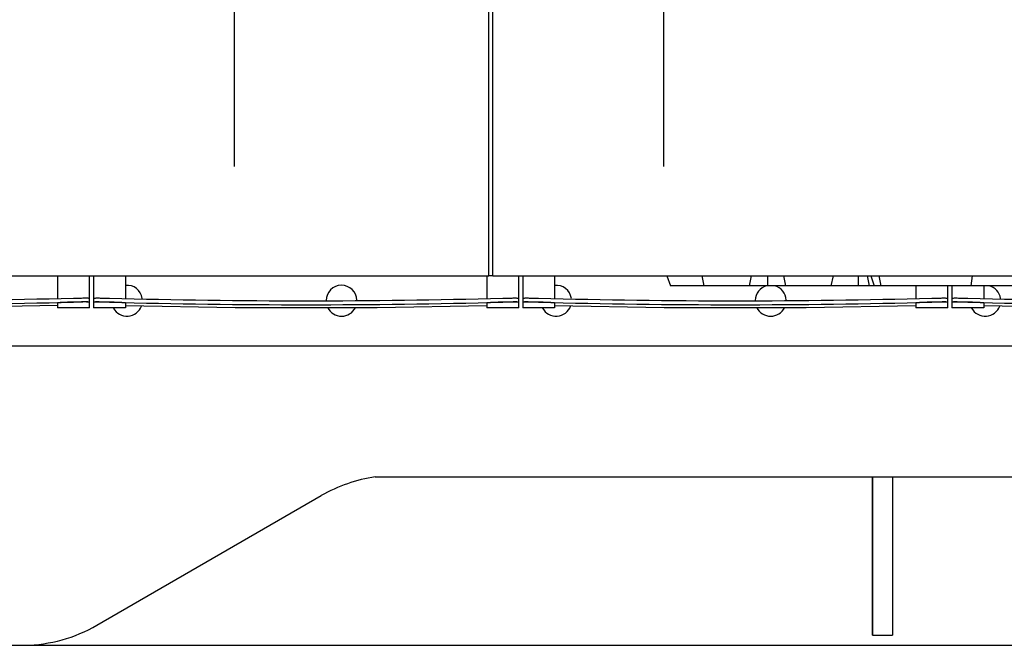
# Model space of a CAD drawing. Header units: millimetres. Extents: x 0 to 1189, y 0 to 841.
# Tile 4 of 175: x 209 to 248, y 52 to 77. Entities that reach past the tile are written whole.
import ezdxf

# ---------------------------------------------------------------- set-up
doc = ezdxf.new("R2010")
doc.units = ezdxf.units.MM
doc.header["$LTSCALE"] = 65.395
doc.linetypes.add('CENTER', pattern=[0.6, 0.375, -0.075, 0.075, -0.075])
for name, color, linetype in [('25067_000000_IMO-2_SKL_PBL2327', 7, 'CONTINUOUS'), ('25067_000000_TLKGS_MARKETING_ABL2250', 7, 'CONTINUOUS'), ('25067_030000_TLKGS_V_ABL2257', 7, 'CONTINUOUS'), ('25067_100000_TLKGS_V_ABL2258', 7, 'CONTINUOUS'), ('25067_111000_21_SIMPLE1_A_ABL2279', 7, 'CONTINUOUS'), ('25067_111000_21_SIMPLE1_T1_A_PBL2280', 7, 'CONTINUOUS'), ('25067_111200_24_SIMPLE1_T2_X_PBL2278', 7, 'CONTINUOUS'), ('25067_111200_24_SIMPLE1_T3_X_PBL2262', 7, 'CONTINUOUS'), ('25067_111200_24_SIMPLE1_T3_X_PBL2263', 7, 'CONTINUOUS'), ('25067_111200_24_SIMPLE1_T3_X_PBL2277', 7, 'CONTINUOUS'), ('25067_111200_24_SIMPLE1_X_ABL2259', 7, 'CONTINUOUS'), ('25067_171000_21_SIMPLE1_A_ABL2282', 7, 'CONTINUOUS'), ('25067_171000_21_SIMPLE1_T1_A_PBL2284', 7, 'CONTINUOUS'), ('25067_171000_21_SIMPLE1_T2_A_PBL2283', 7, 'CONTINUOUS'), ('6M25C_GENSET_STD_GRUNDRAHMEN_ABL2248', 7, 'CONTINUOUS'), ('6M25C_GENSET_STD_GRUNDRAHMEN_T1_PBL2249', 7, 'CONTINUOUS'), ('oben_13_VBL2245', 7, 'CONTINUOUS')]:
    doc.layers.add(name, color=color, linetype=linetype)

# ---------------------------------------------------------------- blocks, each defined once
blk = doc.blocks.new('6M25C_GENSET_STD_GRUNDRAHMEN_T1_PBL2249', base_point=(181.7, 90))
at = {"layer": '6M25C_GENSET_STD_GRUNDRAHMEN_T1_PBL2249', "color": 7, "linetype": 'Continuous'}
for p, q in [((222.854, 58.742), (296.4, 58.742)), ((242.78, 58.742), (242.78, 52.4)), ((243.58, 58.742), (243.58, 52.4)), ((211.694, 52.804), (220.688, 57.996)), ((242.78, 52.4), (243.58, 52.4)), ((47, 52), (316.4, 52)), ((208.8, 52), (208.8, 52.001))]:
    blk.add_line(p, q, dxfattribs=at)
at = {"layer": '6M25C_GENSET_STD_GRUNDRAHMEN_T1_PBL2249', "color": 2, "linetype": 'Continuous'}
blk.add_line((242.78, 52.4), (242.78, 58.742), dxfattribs=at)
at = {"layer": '6M25C_GENSET_STD_GRUNDRAHMEN_T1_PBL2249', "color": 6, "linetype": 'Continuous'}
for p in [(243.58, 58.742), (242.78, 52.4)]:
    blk.add_line(p, (243.58, 52.4), dxfattribs=at)
at = {"layer": '6M25C_GENSET_STD_GRUNDRAHMEN_T1_PBL2249', "color": 7, "linetype": 'Continuous'}
for centre, start, end in [((223.688, 52.8), 97.9913, 120), ((208.694, 58), 271.0088, 300)]:
    blk.add_arc(centre, 6, start, end, dxfattribs=at)
blk = doc.blocks.new('6M25C_GENSET_STD_GRUNDRAHMEN_ABL2248', base_point=(181.7, 90))
at = {"layer": '6M25C_GENSET_STD_GRUNDRAHMEN_T1_PBL2249'}
blk.add_blockref('6M25C_GENSET_STD_GRUNDRAHMEN_T1_PBL2249', (181.7, 90), dxfattribs=at)
blk = doc.blocks.new('25067_111200_24_SIMPLE1_T3_X_PBL2262', base_point=(254.48, 66.16))
at = {"layer": '25067_111200_24_SIMPLE1_T3_X_PBL2262', "color": 7, "linetype": 'Continuous'}
for p, q in [((261.72, 66.8), (261.72, 65.89)), ((263, 65.52), (263, 66.8)), ((245.96, 66.4), (245.96, 65.52)), ((247.24, 66.4), (247.24, 65.89)), ((245.96, 65.745), (245.96, 65.745)), ((247.24, 65.52), (245.96, 65.52)), ((246.56, 65.904), (246.6, 65.903)), ((246.6, 65.743), (246.56, 65.744)), ((247.24, 65.711), (247.24, 65.52)), ((261.72, 65.711), (261.72, 65.52)), ((263, 65.52), (261.72, 65.52)), ((262.36, 65.903), (262.4, 65.904)), ((262.4, 65.744), (262.36, 65.743)), ((263, 65.745), (263, 65.745))]:
    blk.add_line(p, q, dxfattribs=at)
blk.add_lwpolyline([(247.24, 65.616), (251.637, 65.533), (257.322, 65.533), (261.72, 65.616)], dxfattribs=at)
for radius, start, end in [(302.571, 268.50765, 271.49235), (302.731, 268.50844, 271.49156)]:
    blk.add_arc((254.48, 368.371), radius, start, end, dxfattribs=at)
for points, knots in [([(245.96, 65.906), (245.96, 65.907), (245.966, 65.907), (245.973, 65.909), (245.988, 65.909), (246.017, 65.91), (246.068, 65.911), (246.141, 65.911), (246.231, 65.91), (246.372, 65.908), (246.483, 65.906), (246.56, 65.904)], [0, 0, 0, 0, 0.005255, 0.019758, 0.043633, 0.076691, 0.169049, 0.293333, 0.444777, 0.617559, 1, 1, 1, 1]), ([(262.4, 65.904), (262.477, 65.906), (262.588, 65.908), (262.729, 65.91), (262.819, 65.911), (262.892, 65.911), (262.943, 65.91), (262.972, 65.909), (262.987, 65.909), (262.994, 65.907), (263, 65.907), (263, 65.906)], [0, 0, 0, 0, 0.38244, 0.555223, 0.706667, 0.830951, 0.923309, 0.956367, 0.980242, 0.994745, 1, 1, 1, 1]), ([(246.56, 65.744), (246.483, 65.746), (246.372, 65.748), (246.231, 65.75), (246.141, 65.751), (246.068, 65.751), (246.017, 65.75), (245.988, 65.749), (245.973, 65.748), (245.966, 65.747), (245.96, 65.747), (245.96, 65.746)], [0, 0, 0, 0, 0.38244, 0.555223, 0.706667, 0.830951, 0.923309, 0.956368, 0.980242, 0.994746, 1, 1, 1, 1]), ([(246.6, 65.743), (246.519, 65.745), (246.4, 65.747), (246.25, 65.749), (246.154, 65.75), (246.075, 65.75), (246.022, 65.75), (245.99, 65.748), (245.974, 65.748), (245.966, 65.746), (245.96, 65.746), (245.96, 65.745)], [0, 0, 0, 0, 0.381798, 0.554357, 0.705687, 0.829993, 0.922526, 0.95573, 0.979789, 0.994513, 1, 1, 1, 1]), ([(247.24, 65.711), (247.24, 65.713), (247.234, 65.713), (247.226, 65.715), (247.21, 65.717), (247.179, 65.719), (247.125, 65.723), (247.047, 65.727), (246.951, 65.731), (246.8, 65.737), (246.682, 65.74), (246.6, 65.743)], [0, 0, 0, 0, 0.005353, 0.019958, 0.043924, 0.077058, 0.16951, 0.293806, 0.445188, 0.617855, 1, 1, 1, 1]), ([(262.36, 65.743), (262.278, 65.74), (262.16, 65.737), (262.009, 65.731), (261.913, 65.727), (261.835, 65.723), (261.781, 65.719), (261.75, 65.717), (261.734, 65.715), (261.726, 65.713), (261.72, 65.713), (261.72, 65.711)], [0, 0, 0, 0, 0.382145, 0.554812, 0.706194, 0.83049, 0.922942, 0.956076, 0.980042, 0.994647, 1, 1, 1, 1]), ([(263, 65.745), (263, 65.746), (262.994, 65.746), (262.986, 65.748), (262.97, 65.748), (262.938, 65.75), (262.885, 65.75), (262.806, 65.75), (262.71, 65.749), (262.56, 65.747), (262.441, 65.745), (262.36, 65.743)], [0, 0, 0, 0, 0.005487, 0.020211, 0.04427, 0.077474, 0.170007, 0.294313, 0.445643, 0.618202, 1, 1, 1, 1]), ([(263, 65.746), (263, 65.747), (262.994, 65.747), (262.987, 65.748), (262.972, 65.749), (262.943, 65.75), (262.892, 65.751), (262.819, 65.751), (262.729, 65.75), (262.588, 65.748), (262.477, 65.746), (262.4, 65.744)], [0, 0, 0, 0, 0.005254, 0.019758, 0.043632, 0.07669, 0.169049, 0.293333, 0.444776, 0.617559, 1, 1, 1, 1])]:
    blk.add_open_spline(points, degree=3, knots=knots, dxfattribs=at)
blk = doc.blocks.new('25067_111200_24_SIMPLE1_T3_X_PBL2263', base_point=(237.28, 66.16))
at = {"layer": '25067_111200_24_SIMPLE1_T3_X_PBL2263', "color": 7, "linetype": 'Continuous'}
for p, q in [((228.76, 66.8), (228.76, 65.52)), ((230.04, 66.8), (230.04, 65.89)), ((244.52, 66.4), (244.52, 65.89)), ((245.8, 65.52), (245.8, 66.4)), ((228.76, 65.745), (228.76, 65.745)), ((230.04, 65.52), (228.76, 65.52)), ((229.36, 65.904), (229.4, 65.903)), ((229.4, 65.743), (229.36, 65.744)), ((230.04, 65.711), (230.04, 65.52)), ((244.52, 65.711), (244.52, 65.52)), ((245.8, 65.52), (244.52, 65.52)), ((245.16, 65.903), (245.2, 65.904)), ((245.2, 65.744), (245.16, 65.743)), ((245.8, 65.745), (245.8, 65.745))]:
    blk.add_line(p, q, dxfattribs=at)
blk.add_lwpolyline([(230.04, 65.616), (234.437, 65.533), (240.122, 65.533), (244.52, 65.616)], dxfattribs=at)
for radius, start, end in [(302.571, 268.50765, 271.49235), (302.731, 268.50844, 271.49156)]:
    blk.add_arc((237.28, 368.371), radius, start, end, dxfattribs=at)
for points, knots in [([(228.76, 65.906), (228.76, 65.907), (228.766, 65.907), (228.773, 65.909), (228.788, 65.909), (228.817, 65.91), (228.868, 65.911), (228.941, 65.911), (229.031, 65.91), (229.172, 65.908), (229.283, 65.906), (229.36, 65.904)], [0, 0, 0, 0, 0.005255, 0.019758, 0.043633, 0.076691, 0.169049, 0.293333, 0.444777, 0.617559, 1, 1, 1, 1]), ([(245.2, 65.904), (245.277, 65.906), (245.388, 65.908), (245.529, 65.91), (245.619, 65.911), (245.692, 65.911), (245.743, 65.91), (245.772, 65.909), (245.787, 65.909), (245.794, 65.907), (245.8, 65.907), (245.8, 65.906)], [0, 0, 0, 0, 0.38244, 0.555223, 0.706667, 0.830951, 0.923309, 0.956367, 0.980242, 0.994745, 1, 1, 1, 1]), ([(229.36, 65.744), (229.283, 65.746), (229.172, 65.748), (229.031, 65.75), (228.941, 65.751), (228.868, 65.751), (228.817, 65.75), (228.788, 65.749), (228.773, 65.748), (228.766, 65.747), (228.76, 65.747), (228.76, 65.746)], [0, 0, 0, 0, 0.38244, 0.555223, 0.706667, 0.830951, 0.923309, 0.956368, 0.980242, 0.994746, 1, 1, 1, 1]), ([(229.4, 65.743), (229.319, 65.745), (229.2, 65.747), (229.05, 65.749), (228.954, 65.75), (228.875, 65.75), (228.822, 65.75), (228.79, 65.748), (228.774, 65.748), (228.766, 65.746), (228.76, 65.746), (228.76, 65.745)], [0, 0, 0, 0, 0.381798, 0.554357, 0.705687, 0.829993, 0.922526, 0.95573, 0.979789, 0.994513, 1, 1, 1, 1]), ([(230.04, 65.711), (230.04, 65.713), (230.034, 65.713), (230.026, 65.715), (230.01, 65.717), (229.979, 65.719), (229.925, 65.723), (229.847, 65.727), (229.751, 65.731), (229.6, 65.737), (229.482, 65.74), (229.4, 65.743)], [0, 0, 0, 0, 0.005353, 0.019958, 0.043924, 0.077058, 0.16951, 0.293806, 0.445188, 0.617855, 1, 1, 1, 1]), ([(245.16, 65.743), (245.078, 65.74), (244.96, 65.737), (244.809, 65.731), (244.713, 65.727), (244.635, 65.723), (244.581, 65.719), (244.55, 65.717), (244.534, 65.715), (244.526, 65.713), (244.52, 65.713), (244.52, 65.711)], [0, 0, 0, 0, 0.382145, 0.554812, 0.706194, 0.83049, 0.922942, 0.956076, 0.980042, 0.994647, 1, 1, 1, 1]), ([(245.8, 65.745), (245.8, 65.746), (245.794, 65.746), (245.786, 65.748), (245.77, 65.748), (245.738, 65.75), (245.685, 65.75), (245.606, 65.75), (245.51, 65.749), (245.36, 65.747), (245.241, 65.745), (245.16, 65.743)], [0, 0, 0, 0, 0.005487, 0.020211, 0.04427, 0.077474, 0.170007, 0.294313, 0.445643, 0.618202, 1, 1, 1, 1]), ([(245.8, 65.746), (245.8, 65.747), (245.794, 65.747), (245.787, 65.748), (245.772, 65.749), (245.743, 65.75), (245.692, 65.751), (245.619, 65.751), (245.529, 65.75), (245.388, 65.748), (245.277, 65.746), (245.2, 65.744)], [0, 0, 0, 0, 0.005254, 0.019758, 0.043632, 0.07669, 0.169049, 0.293333, 0.444776, 0.617559, 1, 1, 1, 1])]:
    blk.add_open_spline(points, degree=3, knots=knots, dxfattribs=at)
blk = doc.blocks.new('25067_111200_24_SIMPLE1_T3_X_PBL2277', base_point=(220.08, 66.16))
at = {"layer": '25067_111200_24_SIMPLE1_T3_X_PBL2277', "color": 7, "linetype": 'Continuous'}
for p, q in [((211.56, 66.8), (211.56, 65.52)), ((212.84, 66.8), (212.84, 65.89)), ((227.32, 66.8), (227.32, 65.89)), ((228.6, 65.52), (228.6, 66.8)), ((211.56, 65.745), (211.56, 65.745)), ((212.84, 65.52), (211.56, 65.52)), ((212.16, 65.904), (212.2, 65.903)), ((212.2, 65.743), (212.16, 65.744)), ((212.84, 65.711), (212.84, 65.52)), ((227.32, 65.711), (227.32, 65.52)), ((228.6, 65.52), (227.32, 65.52)), ((227.96, 65.903), (228, 65.904)), ((228, 65.744), (227.96, 65.743)), ((228.6, 65.745), (228.6, 65.745))]:
    blk.add_line(p, q, dxfattribs=at)
blk.add_lwpolyline([(212.84, 65.616), (217.237, 65.533), (222.922, 65.533), (227.32, 65.616)], dxfattribs=at)
for radius, start, end in [(302.571, 268.50765, 271.49235), (302.731, 268.50844, 271.49156)]:
    blk.add_arc((220.08, 368.371), radius, start, end, dxfattribs=at)
for points, knots in [([(211.56, 65.906), (211.56, 65.907), (211.566, 65.907), (211.573, 65.909), (211.588, 65.909), (211.617, 65.91), (211.668, 65.911), (211.741, 65.911), (211.831, 65.91), (211.972, 65.908), (212.083, 65.906), (212.16, 65.904)], [0, 0, 0, 0, 0.005255, 0.019758, 0.043633, 0.076691, 0.169049, 0.293333, 0.444777, 0.617559, 1, 1, 1, 1]), ([(228, 65.904), (228.077, 65.906), (228.188, 65.908), (228.329, 65.91), (228.419, 65.911), (228.492, 65.911), (228.543, 65.91), (228.572, 65.909), (228.587, 65.909), (228.594, 65.907), (228.6, 65.907), (228.6, 65.906)], [0, 0, 0, 0, 0.38244, 0.555223, 0.706667, 0.830951, 0.923309, 0.956367, 0.980242, 0.994745, 1, 1, 1, 1]), ([(212.16, 65.744), (212.083, 65.746), (211.972, 65.748), (211.831, 65.75), (211.741, 65.751), (211.668, 65.751), (211.617, 65.75), (211.588, 65.749), (211.573, 65.748), (211.566, 65.747), (211.56, 65.747), (211.56, 65.746)], [0, 0, 0, 0, 0.38244, 0.555223, 0.706667, 0.830951, 0.923309, 0.956368, 0.980242, 0.994746, 1, 1, 1, 1]), ([(212.2, 65.743), (212.119, 65.745), (212, 65.747), (211.85, 65.749), (211.754, 65.75), (211.675, 65.75), (211.622, 65.75), (211.59, 65.748), (211.574, 65.748), (211.566, 65.746), (211.56, 65.746), (211.56, 65.745)], [0, 0, 0, 0, 0.381798, 0.554357, 0.705687, 0.829993, 0.922526, 0.95573, 0.979789, 0.994513, 1, 1, 1, 1]), ([(212.84, 65.711), (212.84, 65.713), (212.834, 65.713), (212.826, 65.715), (212.81, 65.717), (212.779, 65.719), (212.725, 65.723), (212.647, 65.727), (212.551, 65.731), (212.4, 65.737), (212.282, 65.74), (212.2, 65.743)], [0, 0, 0, 0, 0.005353, 0.019958, 0.043924, 0.077058, 0.16951, 0.293806, 0.445188, 0.617855, 1, 1, 1, 1]), ([(227.96, 65.743), (227.878, 65.74), (227.76, 65.737), (227.609, 65.731), (227.513, 65.727), (227.435, 65.723), (227.381, 65.719), (227.35, 65.717), (227.334, 65.715), (227.326, 65.713), (227.32, 65.713), (227.32, 65.711)], [0, 0, 0, 0, 0.382145, 0.554812, 0.706194, 0.83049, 0.922942, 0.956076, 0.980042, 0.994647, 1, 1, 1, 1]), ([(228.6, 65.745), (228.6, 65.746), (228.594, 65.746), (228.586, 65.748), (228.57, 65.748), (228.538, 65.75), (228.485, 65.75), (228.406, 65.75), (228.31, 65.749), (228.16, 65.747), (228.041, 65.745), (227.96, 65.743)], [0, 0, 0, 0, 0.005487, 0.020211, 0.04427, 0.077474, 0.170007, 0.294313, 0.445643, 0.618202, 1, 1, 1, 1]), ([(228.6, 65.746), (228.6, 65.747), (228.594, 65.747), (228.587, 65.748), (228.572, 65.749), (228.543, 65.75), (228.492, 65.751), (228.419, 65.751), (228.329, 65.75), (228.188, 65.748), (228.077, 65.746), (228, 65.744)], [0, 0, 0, 0, 0.005254, 0.019758, 0.043632, 0.07669, 0.169049, 0.293333, 0.444776, 0.617559, 1, 1, 1, 1])]:
    blk.add_open_spline(points, degree=3, knots=knots, dxfattribs=at)
blk = doc.blocks.new('25067_111200_24_SIMPLE1_T2_X_PBL2278', base_point=(202.02, 66.16))
at = {"layer": '25067_111200_24_SIMPLE1_T2_X_PBL2278', "color": 7, "linetype": 'Continuous'}
for p, q in [((194.36, 66.8), (194.36, 65.881)), ((195.64, 66.8), (195.64, 65.86)), ((210.12, 66.8), (210.12, 65.894)), ((211.4, 65.52), (211.4, 66.8)), ((192.64, 65.905), (192.64, 65.64)), ((192.64, 65.64), (194.36, 65.611)), ((193.28, 65.904), (195, 65.867)), ((195, 65.707), (193.28, 65.744)), ((194.36, 65.705), (194.36, 65.52)), ((195.64, 65.52), (194.36, 65.52)), ((195.64, 65.68), (195.64, 65.52)), ((210.12, 65.714), (210.12, 65.52)), ((211.4, 65.52), (210.12, 65.52)), ((210.76, 65.904), (210.8, 65.905)), ((210.8, 65.745), (210.76, 65.744)), ((211.4, 65.745), (211.4, 65.745))]:
    blk.add_line(p, q, dxfattribs=at)
blk.add_lwpolyline([(195.64, 65.589), (198.891, 65.533), (205.149, 65.533), (210.12, 65.618)], dxfattribs=at)
for radius, start, end in [(366.703, 268.9031, 271.36573), (366.863, 268.90358, 271.36514)]:
    blk.add_arc((202.02, 432.503), radius, start, end, dxfattribs=at)
for points, knots in [([(192.64, 65.905), (192.64, 65.906), (192.646, 65.906), (192.654, 65.908), (192.67, 65.909), (192.701, 65.91), (192.755, 65.911), (192.833, 65.911), (192.929, 65.91), (193.08, 65.908), (193.198, 65.906), (193.28, 65.904)], [0, 0, 0, 0, 0.005256, 0.019762, 0.04364, 0.0767, 0.169059, 0.293341, 0.444782, 0.617562, 1, 1, 1, 1]), ([(210.8, 65.905), (210.877, 65.907), (210.988, 65.909), (211.129, 65.911), (211.219, 65.911), (211.292, 65.911), (211.343, 65.911), (211.372, 65.909), (211.387, 65.909), (211.394, 65.907), (211.4, 65.907), (211.4, 65.906)], [0, 0, 0, 0, 0.382436, 0.555214, 0.706654, 0.830936, 0.923295, 0.956355, 0.980233, 0.99474, 1, 1, 1, 1]), ([(193.28, 65.744), (193.198, 65.746), (193.08, 65.748), (192.929, 65.75), (192.833, 65.751), (192.755, 65.75), (192.701, 65.75), (192.67, 65.748), (192.654, 65.748), (192.646, 65.746), (192.64, 65.746), (192.64, 65.745)], [0, 0, 0, 0, 0.382438, 0.555218, 0.706659, 0.830941, 0.9233, 0.95636, 0.980238, 0.994744, 1, 1, 1, 1]), ([(195, 65.707), (194.918, 65.709), (194.8, 65.71), (194.649, 65.712), (194.553, 65.712), (194.475, 65.711), (194.421, 65.71), (194.39, 65.709), (194.374, 65.708), (194.366, 65.706), (194.36, 65.706), (194.36, 65.705)], [0, 0, 0, 0, 0.382428, 0.5552, 0.706633, 0.830911, 0.923273, 0.956337, 0.980221, 0.994735, 1, 1, 1, 1]), ([(195.64, 65.68), (195.64, 65.681), (195.634, 65.682), (195.626, 65.684), (195.61, 65.685), (195.579, 65.688), (195.525, 65.691), (195.447, 65.695), (195.351, 65.698), (195.2, 65.703), (195.082, 65.706), (195, 65.707)], [0, 0, 0, 0, 0.00534, 0.01993, 0.043882, 0.077002, 0.169433, 0.29372, 0.445107, 0.617793, 1, 1, 1, 1]), ([(210.76, 65.744), (210.678, 65.742), (210.56, 65.739), (210.409, 65.733), (210.313, 65.729), (210.235, 65.725), (210.181, 65.722), (210.15, 65.719), (210.134, 65.718), (210.126, 65.716), (210.12, 65.715), (210.12, 65.714)], [0, 0, 0, 0, 0.382164, 0.554837, 0.70622, 0.830512, 0.922958, 0.956088, 0.98005, 0.994651, 1, 1, 1, 1]), ([(211.4, 65.745), (211.4, 65.746), (211.394, 65.746), (211.386, 65.748), (211.37, 65.748), (211.338, 65.75), (211.285, 65.75), (211.206, 65.751), (211.11, 65.75), (210.96, 65.748), (210.841, 65.746), (210.76, 65.744)], [0, 0, 0, 0, 0.005495, 0.020225, 0.04429, 0.077498, 0.170033, 0.294336, 0.445662, 0.618214, 1, 1, 1, 1]), ([(211.4, 65.746), (211.4, 65.747), (211.394, 65.747), (211.387, 65.749), (211.372, 65.749), (211.343, 65.75), (211.292, 65.751), (211.219, 65.751), (211.129, 65.751), (210.988, 65.749), (210.877, 65.747), (210.8, 65.745)], [0, 0, 0, 0, 0.005259, 0.019767, 0.043645, 0.076705, 0.169064, 0.293345, 0.444785, 0.617564, 1, 1, 1, 1])]:
    blk.add_open_spline(points, degree=3, knots=knots, dxfattribs=at)
blk = doc.blocks.new('25067_111200_24_SIMPLE1_X_ABL2259', base_point=(246.17, 72.36))
at = {"layer": '25067_111200_24_SIMPLE1_T2_X_PBL2278'}
blk.add_blockref('25067_111200_24_SIMPLE1_T2_X_PBL2278', (202.02, 66.16), dxfattribs=at)
at = {"layer": '25067_111200_24_SIMPLE1_T3_X_PBL2262'}
blk.add_blockref('25067_111200_24_SIMPLE1_T3_X_PBL2262', (254.48, 66.16), dxfattribs=at)
at = {"layer": '25067_111200_24_SIMPLE1_T3_X_PBL2263'}
blk.add_blockref('25067_111200_24_SIMPLE1_T3_X_PBL2263', (237.28, 66.16), dxfattribs=at)
at = {"layer": '25067_111200_24_SIMPLE1_T3_X_PBL2277'}
blk.add_blockref('25067_111200_24_SIMPLE1_T3_X_PBL2277', (220.08, 66.16), dxfattribs=at)
blk = doc.blocks.new('25067_111000_21_SIMPLE1_T1_A_PBL2280', base_point=(245.5, 89.15))
at = {"layer": '25067_111000_21_SIMPLE1_T1_A_PBL2280', "color": 7, "linetype": 'Continuous'}
for p, q in [((227.56, 66.8), (227.4, 66.8)), ((188.14, 64), (297.12, 64))]:
    blk.add_line(p, q, dxfattribs=at)
for centre, start, end in [((212.9, 65.8), 8.7984, 95.4488), ((221.5, 65.8), 2.4062, 179.0556), ((230.1, 65.8), 8.7984, 95.4488), ((238.7, 65.8), 104.4002, 179.0556), ((238.7, 65.8), 2.4062, 75.7312), ((247.3, 65.8), 8.7984, 75.7312), ((212.9, 65.8), 208.1676, 340.0843), ((221.5, 65.8), 206.8041, 333.1958), ((230.1, 65.8), 208.1676, 340.0843), ((238.7, 65.8), 206.8041, 333.1958), ((247.3, 65.8), 208.1676, 340.0843)]:
    blk.add_arc(centre, 0.62, start, end, dxfattribs=at)
blk = doc.blocks.new('25067_111000_21_SIMPLE1_A_ABL2279', base_point=(245.5, 89.15))
at = {"layer": '25067_111000_21_SIMPLE1_T1_A_PBL2280'}
blk.add_blockref('25067_111000_21_SIMPLE1_T1_A_PBL2280', (245.5, 89.15), dxfattribs=at)
blk = doc.blocks.new('25067_171000_21_SIMPLE1_T2_A_PBL2283', base_point=(244.74, 66.6))
at = {"layer": '25067_171000_21_SIMPLE1_T2_A_PBL2283', "color": 7, "linetype": 'Continuous'}
for p, q in [((234.54, 66.8), (234.68, 66.4)), ((235.938, 66.8), (236.02, 66.4)), ((237.924, 66.8), (237.842, 66.4)), ((238.569, 66.8), (238.569, 66.4)), ((239.213, 66.8), (239.295, 66.4)), ((241.2, 66.8), (241.117, 66.4)), ((242.2, 66.8), (242.2, 66.4)), ((242.568, 66.8), (242.65, 66.4)), ((242.714, 66.8), (242.854, 66.4)), ((243.029, 66.8), (243.111, 66.4)), ((246.779, 66.8), (246.717, 66.4)), ((248.573, 66.8), (248.68, 66.4)), ((250.547, 66.8), (250.44, 66.4)), ((252.276, 66.8), (252.32, 66.4)), ((254.939, 66.8), (254.68, 66.4)), ((254.68, 66.4), (234.68, 66.4))]:
    blk.add_line(p, q, dxfattribs=at)
blk = doc.blocks.new('25067_171000_21_SIMPLE1_T1_A_PBL2284', base_point=(244.7, 76.01))
at = {"layer": '25067_171000_21_SIMPLE1_T1_A_PBL2284', "color": 7, "linetype": 'Continuous'}
for p, q in [((227.4, 66.8), (227.4, 81.18)), ((227.56, 66.8), (227.56, 81.18)), ((190.92, 66.8), (227.4, 66.8)), ((227.56, 66.8), (261.8, 66.8))]:
    blk.add_line(p, q, dxfattribs=at)
blk = doc.blocks.new('25067_171000_21_SIMPLE1_A_ABL2282', base_point=(244.7, 75.81))
at = {"layer": '25067_171000_21_SIMPLE1_T1_A_PBL2284'}
blk.add_blockref('25067_171000_21_SIMPLE1_T1_A_PBL2284', (244.7, 76.01), dxfattribs=at)
at = {"layer": '25067_171000_21_SIMPLE1_T2_A_PBL2283'}
blk.add_blockref('25067_171000_21_SIMPLE1_T2_A_PBL2283', (244.74, 66.6), dxfattribs=at)
blk = doc.blocks.new('25067_100000_TLKGS_V_ABL2258', base_point=(245.7, 88.05))
at = {"layer": '25067_111000_21_SIMPLE1_A_ABL2279'}
blk.add_blockref('25067_111000_21_SIMPLE1_A_ABL2279', (245.5, 89.15), dxfattribs=at)
at = {"layer": '25067_111200_24_SIMPLE1_X_ABL2259'}
blk.add_blockref('25067_111200_24_SIMPLE1_X_ABL2259', (246.17, 72.36), dxfattribs=at)
at = {"layer": '25067_171000_21_SIMPLE1_A_ABL2282'}
blk.add_blockref('25067_171000_21_SIMPLE1_A_ABL2282', (244.7, 75.8098), dxfattribs=at)
blk = doc.blocks.new('25067_030000_TLKGS_V_ABL2257', base_point=(266.165, 101.42))
at = {"layer": '25067_100000_TLKGS_V_ABL2258'}
blk.add_blockref('25067_100000_TLKGS_V_ABL2258', (245.7, 88.05), dxfattribs=at)
blk = doc.blocks.new('25067_000000_TLKGS_MARKETING_ABL2250', base_point=(275.399, 96.761))
at = {"layer": '25067_030000_TLKGS_V_ABL2257'}
blk.add_blockref('25067_030000_TLKGS_V_ABL2257', (266.165, 101.42), dxfattribs=at)
blk = doc.blocks.new('25067_000000_IMO-2_SKL_PBL2327', base_point=(180.296, 91.475))
at = {"layer": '25067_000000_IMO-2_SKL_PBL2327', "color": 2, "linetype": 'CENTER'}
for p, q in [((217.2, 90), (217.2, 71.18)), ((234.4, 90), (234.4, 71.18))]:
    blk.add_line(p, q, dxfattribs=at)
blk = doc.blocks.new('OBEN_13_VBL2245', base_point=(207.883, 92.61))
at = {"layer": '25067_000000_IMO-2_SKL_PBL2327'}
blk.add_blockref('25067_000000_IMO-2_SKL_PBL2327', (180.296, 91.475), dxfattribs=at)
at = {"layer": '25067_000000_TLKGS_MARKETING_ABL2250'}
blk.add_blockref('25067_000000_TLKGS_MARKETING_ABL2250', (275.399, 96.761), dxfattribs=at)
at = {"layer": '6M25C_GENSET_STD_GRUNDRAHMEN_ABL2248'}
blk.add_blockref('6M25C_GENSET_STD_GRUNDRAHMEN_ABL2248', (181.7, 90), dxfattribs=at)

msp = doc.modelspace()

# ---------------------------------------------------------------- block references
at = {"layer": 'oben_13_VBL2245'}
msp.add_blockref('OBEN_13_VBL2245', (207.88303, 92.61), dxfattribs=at)

doc.saveas('drawing.dxf')
